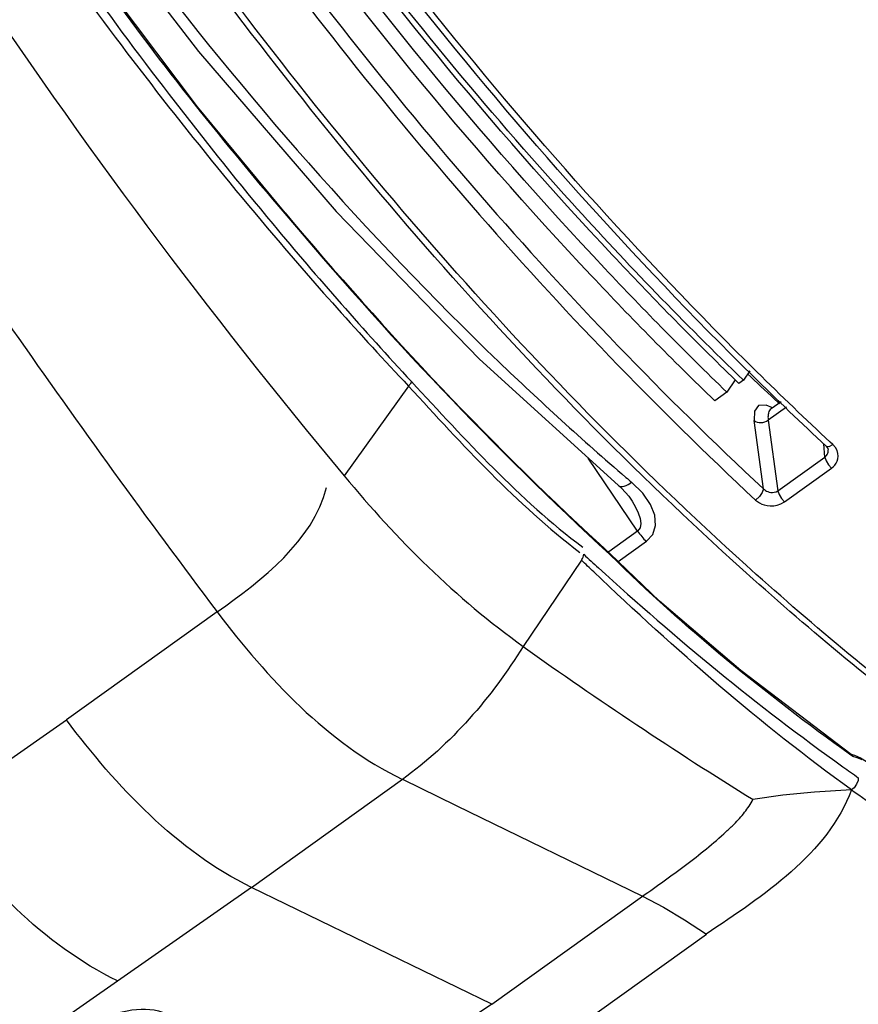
# Paper-space layout 'Sheet' of a CAD drawing. Header units: inches. Extents: x 0.2 to 10.8, y 0.2 to 8.3.
# Tile 21 of 256: x 1.396 to 1.562, y 1.835 to 2.03. Entities that reach past the tile are written whole.
import ezdxf

# ---------------------------------------------------------------- set-up
doc = ezdxf.new("R2010")
doc.units = ezdxf.units.IN
doc.header["$MEASUREMENT"] = 0
doc.layers.get('0').update_dxf_attribs({"lineweight": 5})

psp = doc.layouts.new('Sheet')

# ---------------------------------------------------------------- linework, layer by layer
at = {"color": 0, "linetype": 'ByBlock', "lineweight": -3}
for p, q in [((1.431359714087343, 2.012872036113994), (1.411572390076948, 2.039216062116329)), ((1.448685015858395, 1.991909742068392), (1.431359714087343, 2.012872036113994)), ((1.448685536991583, 1.991909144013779), (1.44866603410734, 1.991773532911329)), ((1.537723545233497, 1.958874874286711), (1.537035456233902, 1.959541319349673)), ((1.54061422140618, 1.960669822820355), (1.539360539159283, 1.958799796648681)), ((1.540822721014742, 1.95944741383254), (1.540208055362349, 1.96003039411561)), ((1.473117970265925, 1.957647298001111), (1.460354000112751, 1.939895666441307)), ((1.537726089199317, 1.958901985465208), (1.536080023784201, 1.956446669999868)), ((1.538465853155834, 1.958158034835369), (1.537723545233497, 1.958874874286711)), ((1.539360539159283, 1.958799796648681), (1.538465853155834, 1.958158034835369)), ((1.536080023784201, 1.956446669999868), (1.533694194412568, 1.954735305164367)), ((1.54512057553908, 1.953350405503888), (1.543852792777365, 1.9538989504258)), ((1.547886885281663, 1.953493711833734), (1.544264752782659, 1.950895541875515)), ((1.546806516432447, 1.954559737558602), (1.544819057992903, 1.953134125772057)), ((1.546480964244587, 1.95415393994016), (1.546167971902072, 1.954443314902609)), ((1.546486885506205, 1.954330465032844), (1.546174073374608, 1.954616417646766)), ((1.54330492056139, 1.937336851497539), (1.541448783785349, 1.950857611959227)), ((1.544264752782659, 1.950895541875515), (1.546179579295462, 1.936945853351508)), ((1.555476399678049, 1.94361449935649), (1.555282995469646, 1.946195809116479)), ((1.555730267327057, 1.945754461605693), (1.55629041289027, 1.945684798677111)), ((1.55629041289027, 1.945684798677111), (1.557044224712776, 1.946069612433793)), ((1.557044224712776, 1.946069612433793), (1.556534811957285, 1.946543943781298)), ((1.557044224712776, 1.946069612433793), (1.556536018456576, 1.946571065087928)), ((1.557555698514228, 1.945480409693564), (1.557044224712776, 1.946069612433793)), ((1.518425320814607, 1.928977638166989), (1.508660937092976, 1.943408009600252)), ((1.546179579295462, 1.936945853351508), (1.555476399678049, 1.94361449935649)), ((1.547470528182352, 1.934731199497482), (1.556767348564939, 1.941399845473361)), ((1.519434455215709, 1.936436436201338), (1.517244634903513, 1.938620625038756)), ((1.518425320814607, 1.928977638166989), (1.512703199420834, 1.92487313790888)), ((1.5145724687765, 1.922950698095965), (1.520160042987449, 1.926958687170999)), ((1.512924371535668, 1.924359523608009), (1.51307495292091, 1.924221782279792)), ((1.512924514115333, 1.924366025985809), (1.51307495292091, 1.924221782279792)), ((1.513010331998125, 1.924446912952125), (1.513074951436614, 1.924221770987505)), ((1.507311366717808, 1.923224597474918), (1.495782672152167, 1.906155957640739)), ((1.435263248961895, 1.912976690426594), (1.405425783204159, 1.891604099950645)), ((0.7030118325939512, 1.402012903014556), (1.405428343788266, 1.891598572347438)), ((1.560993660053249, 1.884366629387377), (1.560369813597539, 1.884827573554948)), ((1.560993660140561, 1.884366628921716), (1.560372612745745, 1.884812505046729)), ((1.560612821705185, 1.884836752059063), (1.561360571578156, 1.884636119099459)), ((1.560698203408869, 1.884770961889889), (1.560993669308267, 1.884366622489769)), ((1.561877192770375, 1.884138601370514), (1.560993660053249, 1.884366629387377)), ((1.562851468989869, 1.883693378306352), (1.561877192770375, 1.884138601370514)), ((1.44205038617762, 1.858479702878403), (1.471880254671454, 1.879868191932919)), ((1.471880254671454, 1.879868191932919), (1.482556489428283, 1.874672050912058)), ((1.482556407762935, 1.874671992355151), (1.519407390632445, 1.856737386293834)), ((1.442046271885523, 1.858491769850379), (0.7645974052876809, 1.385056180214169)), ((1.489561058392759, 1.835368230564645), (1.442046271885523, 1.858491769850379)), ((1.489565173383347, 1.835356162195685), (1.519407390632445, 1.856737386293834)), ((1.50333645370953, 1.828673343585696), (1.532027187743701, 1.849253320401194)), ((1.489561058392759, 1.835368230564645), (1.458981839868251, 1.814849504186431))]:
    psp.add_line(p, q, dxfattribs=at)
for points in [[(1.417051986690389, 2.042715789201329), (1.431575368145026, 2.023797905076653), (1.458813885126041, 1.992158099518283), (1.487116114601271, 1.962994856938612), (1.515324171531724, 1.937354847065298)], [(1.543852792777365, 1.9538989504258), (1.542345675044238, 1.953782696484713), (1.541520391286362, 1.952706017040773), (1.541448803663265, 1.950857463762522)], [(1.55573026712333, 1.945754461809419), (1.556054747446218, 1.945319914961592), (1.556130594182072, 1.945031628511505)], [(1.555476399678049, 1.94361449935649), (1.555661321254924, 1.943774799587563), (1.555811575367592, 1.943947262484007), (1.55593606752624, 1.944138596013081), (1.556035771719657, 1.944355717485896), (1.556105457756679, 1.94460438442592), (1.556134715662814, 1.944887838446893), (1.556130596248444, 1.945031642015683)], [(1.556767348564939, 1.941399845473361), (1.557138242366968, 1.941704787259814), (1.557439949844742, 1.94202914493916), (1.55769033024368, 1.942385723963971), (1.557891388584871, 1.942787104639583), (1.55803272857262, 1.943243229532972), (1.55809358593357, 1.94375901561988), (1.558048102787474, 1.944315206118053), (1.557877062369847, 1.944891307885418), (1.557555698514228, 1.945480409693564)], [(1.555476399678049, 1.94361449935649), (1.555694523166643, 1.942889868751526), (1.556159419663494, 1.942092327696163), (1.556767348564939, 1.941399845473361)], [(1.515324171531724, 1.937354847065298), (1.516674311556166, 1.935848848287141), (1.516950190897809, 1.935461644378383)], [(1.520160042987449, 1.926958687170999), (1.52140496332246, 1.928297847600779), (1.521985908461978, 1.930083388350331), (1.521819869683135, 1.932105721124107), (1.520961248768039, 1.934241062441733), (1.519434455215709, 1.936436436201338)], [(1.543304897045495, 1.937336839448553), (1.543089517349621, 1.936616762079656), (1.542524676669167, 1.935795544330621), (1.541765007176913, 1.935098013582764)], [(1.54330492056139, 1.937336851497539), (1.543497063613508, 1.937156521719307), (1.543700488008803, 1.937004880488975), (1.543923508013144, 1.936873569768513), (1.544173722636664, 1.93676133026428), (1.544456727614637, 1.936672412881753), (1.544775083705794, 1.936615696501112), (1.545116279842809, 1.936603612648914), (1.545467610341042, 1.936645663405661), (1.545824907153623, 1.936753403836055), (1.546179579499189, 1.93694585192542)], [(1.546179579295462, 1.936945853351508), (1.546397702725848, 1.936221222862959), (1.546862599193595, 1.935423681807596), (1.547470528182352, 1.934731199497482)], [(1.516947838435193, 1.935460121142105), (1.51734140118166, 1.934857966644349), (1.518029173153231, 1.933673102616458), (1.518556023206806, 1.932551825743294), (1.51891384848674, 1.931485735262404), (1.519059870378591, 1.930490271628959), (1.518923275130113, 1.929608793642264), (1.518425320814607, 1.928977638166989)], [(1.541765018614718, 1.935098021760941), (1.54214413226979, 1.934787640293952), (1.542546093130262, 1.934531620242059), (1.542987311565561, 1.934315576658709), (1.543482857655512, 1.934138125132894), (1.544043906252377, 1.934007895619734), (1.544675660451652, 1.93394177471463), (1.545353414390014, 1.933961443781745), (1.546052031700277, 1.934083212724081), (1.546763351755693, 1.934328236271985), (1.547470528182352, 1.934731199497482)], [(1.560700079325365, 1.884770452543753), (1.538850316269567, 1.90137219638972), (1.522777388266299, 1.915091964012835), (1.513010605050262, 1.924446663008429)], [(1.561360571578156, 1.884636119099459), (1.562520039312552, 1.884111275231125), (1.563686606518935, 1.883382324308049)], [(1.562082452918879, 1.880180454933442), (1.56202637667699, 1.879618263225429), (1.561733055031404, 1.878895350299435), (1.561264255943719, 1.878192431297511), (1.560734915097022, 1.877790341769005)], [(1.560726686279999, 1.87778660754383), (1.55344112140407, 1.877305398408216), (1.547120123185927, 1.876732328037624), (1.541238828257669, 1.875838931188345)], [(1.519408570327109, 1.856738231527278), (1.52351405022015, 1.85459069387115), (1.527726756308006, 1.852091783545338), (1.532027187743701, 1.849253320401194)]]:
    psp.add_lwpolyline(points, dxfattribs=at)
for centre, radius, start, end in [((2.146960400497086, 2.556450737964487), 0.7799308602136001, 220.9981444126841, 226.1404671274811), ((2.369455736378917, 2.696967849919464), 1.1830554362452, 213.6870466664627, 219.7865731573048), ((2.082317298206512, 2.528114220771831), 0.8346610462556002, 215.9969697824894, 220.2380776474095), ((2.09484011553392, 2.530346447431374), 0.8443550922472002, 215.6183909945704, 219.8139405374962), ((2.872592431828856, 2.997912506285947), 1.8008342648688, 212.6591434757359, 217.0461247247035), ((2.025297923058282, 2.478839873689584), 0.7593052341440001, 220.1790788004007, 223.3463832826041), ((2.048842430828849, 2.491936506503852), 0.7844292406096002, 219.8101728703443, 222.8421400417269), ((1.970359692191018, 2.412910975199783), 0.6246048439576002, 226.5521588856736, 227.2238253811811), ((2.035334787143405, 2.461177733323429), 0.7040466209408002, 225.4267732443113, 227.0616245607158), ((2.039170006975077, 2.464163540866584), 0.7077194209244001, 225.3753756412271, 227.0031314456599), ((1.862773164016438, 2.34469048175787), 0.5331816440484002, 229.4466172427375, 229.6052385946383), ((1.994542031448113, 2.606167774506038), 0.8595496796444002, 234.5303448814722, 238.1732677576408)]:
    psp.add_arc(centre, radius, start, end, dxfattribs=at)
for points, knots in [([(1.539360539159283, 1.958799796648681), (1.527663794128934, 1.970077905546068), (1.480961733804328, 2.018499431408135), (1.440424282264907, 2.072806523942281), (1.413657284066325, 2.116215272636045)], [0, 0, 0, 0, 0.241624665, 1, 1, 1, 1]), ([(1.537035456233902, 1.959541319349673), (1.528979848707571, 1.967354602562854), (1.496466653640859, 2.000498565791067), (1.467000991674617, 2.036597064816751), (1.44642602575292, 2.065153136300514)], [0, 0, 0, 0, 0.2417632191, 1, 1, 1, 1]), ([(1.533694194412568, 1.954735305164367), (1.525369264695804, 1.962762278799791), (1.491755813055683, 1.996890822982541), (1.461385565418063, 2.034174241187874), (1.44023401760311, 2.063707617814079)], [0, 0, 0, 0, 0.2414752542, 1, 1, 1, 1]), ([(1.536080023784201, 1.956446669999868), (1.527825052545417, 1.964406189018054), (1.494489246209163, 1.998238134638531), (1.464344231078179, 2.035175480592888), (1.44333068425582, 2.064427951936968)], [0, 0, 0, 0, 0.2414926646, 1, 1, 1, 1]), ([(1.581201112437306, 1.88680264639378), (1.567391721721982, 1.897049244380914), (1.509462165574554, 1.94490670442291), (1.459732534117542, 2.002215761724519), (1.425859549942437, 2.049125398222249)], [0, 0, 0, 0, 0.2291028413, 1, 1, 1, 1]), ([(1.581703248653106, 1.887710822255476), (1.567938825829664, 1.897973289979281), (1.51021288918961, 1.945835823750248), (1.460617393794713, 2.003043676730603), (1.426819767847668, 2.049853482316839)], [0, 0, 0, 0, 0.2292114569, 1, 1, 1, 1]), ([(1.418860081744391, 2.043876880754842), (1.440785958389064, 2.015019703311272), (1.472330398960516, 1.979038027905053), (1.507501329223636, 1.946955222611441), (1.516121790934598, 1.939578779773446)], [0, 0, 0, 0, 0.7615836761, 1, 1, 1, 1]), ([(1.473672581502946, 1.95854276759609), (1.473633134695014, 1.958402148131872), (1.473461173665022, 1.958087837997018), (1.473251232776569, 1.957805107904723), (1.473118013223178, 1.957647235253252)], [0, 0, 0, 0, 0.4141810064, 1, 1, 1, 1]), ([(1.544327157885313, 1.952381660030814), (1.544260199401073, 1.952165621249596), (1.544190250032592, 1.951665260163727), (1.544226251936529, 1.951165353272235), (1.544264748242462, 1.950895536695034)], [0, 0, 0, 0, 0.4535099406, 1, 1, 1, 1]), ([(1.544823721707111, 1.953127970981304), (1.544707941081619, 1.953042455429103), (1.544497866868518, 1.952814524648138), (1.544374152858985, 1.952533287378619), (1.544327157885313, 1.952381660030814)], [0, 0, 0, 0, 0.4755428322, 1, 1, 1, 1]), ([(1.54144878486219, 1.950857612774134), (1.541823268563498, 1.950558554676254), (1.542857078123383, 1.950285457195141), (1.54385739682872, 1.950596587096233), (1.544264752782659, 1.950895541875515)], [0, 0, 0, 0, 0.4867743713, 1, 1, 1, 1]), ([(1.514620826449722, 1.937990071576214), (1.514914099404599, 1.937744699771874), (1.516020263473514, 1.937772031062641), (1.516797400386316, 1.938286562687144), (1.517244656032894, 1.938620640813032)], [0, 0, 0, 0, 0.4065152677, 1, 1, 1, 1]), ([(1.518425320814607, 1.928977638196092), (1.518673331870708, 1.928591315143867), (1.519205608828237, 1.927874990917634), (1.519831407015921, 1.927236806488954), (1.520160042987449, 1.926958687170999)], [0, 0, 0, 0, 0.5160494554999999, 1, 1, 1, 1]), ([(1.507311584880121, 1.923224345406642), (1.507445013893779, 1.923416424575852), (1.507654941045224, 1.923776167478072), (1.507779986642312, 1.92418352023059), (1.507786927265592, 1.924365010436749)], [0, 0, 0, 0, 0.5628793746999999, 1, 1, 1, 1]), ([(1.507786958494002, 1.924365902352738), (1.508264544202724, 1.923923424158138), (1.509219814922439, 1.923041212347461), (1.51017792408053, 1.922162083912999), (1.510657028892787, 1.921723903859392)], [0, 0, 0, 0, 0.5006895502, 1, 1, 1, 1]), ([(1.509759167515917, 1.920879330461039), (1.509350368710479, 1.921267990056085), (1.508532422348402, 1.922047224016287), (1.507716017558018, 1.922828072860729), (1.507307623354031, 1.923219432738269)], [0, 0, 0, 0, 0.4993043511, 1, 1, 1, 1]), ([(1.559015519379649, 1.882351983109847), (1.559526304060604, 1.881987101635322), (1.560547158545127, 1.881261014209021), (1.561570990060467, 1.880539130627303), (1.562082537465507, 1.880180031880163)], [0, 0, 0, 0, 0.5010854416, 1, 1, 1, 1]), ([(1.560730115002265, 1.877793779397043), (1.562649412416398, 1.876419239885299), (1.566476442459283, 1.873724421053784), (1.57034786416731, 1.871093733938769), (1.572277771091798, 1.869806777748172)], [0, 0, 0, 0, 0.5043883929, 1, 1, 1, 1]), ([(1.537493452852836, 1.870993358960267), (1.53823111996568, 1.871737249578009), (1.53961780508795, 1.87324890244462), (1.540757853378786, 1.874962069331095), (1.541234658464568, 1.875839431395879)], [0, 0, 0, 0, 0.5119921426, 1, 1, 1, 1]), ([(1.535971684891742, 1.869529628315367), (1.536230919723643, 1.869769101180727), (1.536743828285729, 1.870251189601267), (1.537246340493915, 1.870744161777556), (1.537493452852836, 1.870993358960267)], [0, 0, 0, 0, 0.5013989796, 1, 1, 1, 1]), ([(1.519407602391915, 1.85673807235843), (1.522253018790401, 1.858771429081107), (1.527954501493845, 1.862794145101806), (1.533413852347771, 1.867166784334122), (1.535971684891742, 1.869529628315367)], [0, 0, 0, 0, 0.5010818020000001, 1, 1, 1, 1])]:
    psp.add_open_spline(points, degree=3, knots=knots, dxfattribs=at)
for points in [[(1.541220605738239, 1.959647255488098), (1.493815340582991, 2.006335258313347), (1.452175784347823, 2.059397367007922), (1.416897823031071, 2.115810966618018)], [(1.542026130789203, 1.960462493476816), (1.495534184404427, 2.006333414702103), (1.45459446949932, 2.058318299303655), (1.419733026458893, 2.113548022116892)], [(1.437214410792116, 2.05875608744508), (1.468620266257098, 2.015140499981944), (1.503951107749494, 1.973941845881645), (1.543304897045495, 1.937336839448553)], [(1.435206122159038, 2.057020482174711), (1.466756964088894, 2.013227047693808), (1.502243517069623, 1.971859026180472), (1.541765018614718, 1.935098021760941)], [(1.411459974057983, 2.038882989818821), (1.423234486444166, 2.022703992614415), (1.435549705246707, 2.006885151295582), (1.44866603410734, 1.991773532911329)], [(1.44866603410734, 1.991773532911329), (1.468637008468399, 1.968005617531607), (1.490021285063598, 1.945316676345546), (1.512924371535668, 1.924359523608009)], [(1.448685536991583, 1.991909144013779), (1.468672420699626, 1.968121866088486), (1.490076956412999, 1.945416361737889), (1.513006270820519, 1.924450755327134)], [(1.473119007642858, 1.957646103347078), (1.483763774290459, 1.946049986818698), (1.494482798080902, 1.93429857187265), (1.506988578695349, 1.924738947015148)], [(1.473675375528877, 1.958539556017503), (1.484362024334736, 1.947026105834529), (1.494997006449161, 1.935217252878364), (1.507562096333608, 1.925789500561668)], [(1.460354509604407, 1.939896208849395), (1.470795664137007, 1.927368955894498), (1.482492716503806, 1.915607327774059), (1.495782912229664, 1.906156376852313)], [(1.435262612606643, 1.912976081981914), (1.444157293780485, 1.919312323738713), (1.454210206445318, 1.92699933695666), (1.456888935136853, 1.93758648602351)], [(1.560372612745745, 1.884812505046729), (1.543711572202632, 1.896793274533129), (1.527629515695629, 1.909754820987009), (1.513074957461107, 1.924221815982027)], [(1.560739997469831, 1.877796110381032), (1.542648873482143, 1.890747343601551), (1.525883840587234, 1.905549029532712), (1.509759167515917, 1.920879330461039)], [(1.510657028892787, 1.921723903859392), (1.525995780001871, 1.907695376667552), (1.542101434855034, 1.894434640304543), (1.559015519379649, 1.882351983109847)], [(1.435262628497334, 1.912976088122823), (1.445177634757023, 1.899838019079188), (1.457070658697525, 1.887027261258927), (1.471885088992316, 1.879854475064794)], [(1.495783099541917, 1.906155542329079), (1.489570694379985, 1.896069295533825), (1.481506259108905, 1.886763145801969), (1.471883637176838, 1.879854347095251)], [(1.442055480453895, 1.858465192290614), (1.427249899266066, 1.865669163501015), (1.415340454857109, 1.878458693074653), (1.405425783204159, 1.891604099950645)], [(1.560734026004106, 1.87779341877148), (1.556088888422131, 1.865106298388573), (1.543176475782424, 1.856790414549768), (1.531984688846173, 1.849221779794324)], [(1.415554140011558, 1.839977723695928), (1.400741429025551, 1.847178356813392), (1.388827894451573, 1.85997356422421), (1.378909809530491, 1.87312259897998)], [(1.40007884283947, 1.825961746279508), (1.407863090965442, 1.831318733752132), (1.421545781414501, 1.838512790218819), (1.42788064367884, 1.831501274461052)]]:
    psp.add_open_spline(points, degree=3, dxfattribs=at)

doc.saveas('drawing.dxf')
